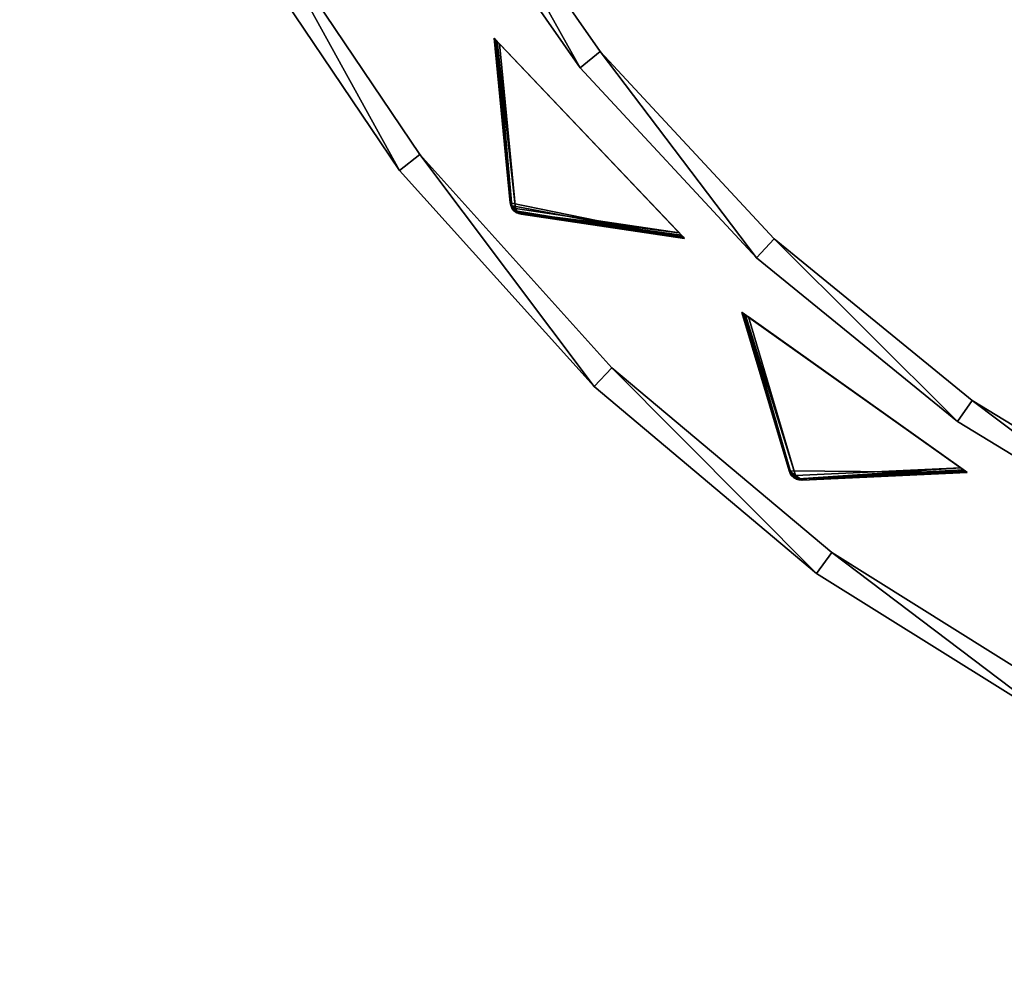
# Model space of a CAD drawing. Extents: x 0 to 314, y 0 to 144.
# Tile 1 of 256: x 0 to 77, y 0 to 74. Entities that reach past the tile are written whole.
import ezdxf

# ---------------------------------------------------------------- set-up
doc = ezdxf.new("R2010")
doc.units = 0
doc.header["$LTSCALE"] = 25.4
doc.layers.get('0').update_dxf_attribs({"color": 13, "linetype": 'CONTINUOUS'})

# ---------------------------------------------------------------- blocks, each defined once
blk = doc.blocks.new('CRISTAL-7632-7633_1_STL')
at = {"color": 8}
mesh = blk.add_polyface(dxfattribs=at)
corners = [(4.372, 373.492, 130), (3.59, 370.859, 130), (3.145, 373.209, 130), (3.742, 371.185, 130), (4.022, 371.411, 130), (4.372, 371.492, 130), (55.352, 373.492, 130), (55.352, 371.492, 130), (313.332, 373.492, 130), (262.352, 371.492, 130), (262.352, 373.492, 130), (313.332, 371.492, 130), (314.559, 373.209, 130), (313.682, 371.411, 130), (313.962, 371.185, 130), (314.114, 370.859, 130), (2.166, 372.416, 130), (1.656, 370.015, 130), (1.634, 371.275, 130), (8.636, 348.515, 130), (3.596, 370.499, 130), (10.491, 349.264, 130), (18.542, 328.197, 130), (20.274, 329.196, 130), (31.179, 309.454, 130), (32.755, 310.685, 130), (46.302, 292.653, 130), (47.692, 294.092, 130), (63.617, 278.121, 130), (64.793, 279.739, 130), (82.786, 266.141, 130), (83.725, 267.906, 130), (103.436, 256.945, 130), (104.12, 258.824, 130), (125.165, 250.713, 130), (125.581, 252.669, 130), (147.55, 247.567, 130), (147.689, 249.562, 130), (170.155, 247.567, 130), (170.015, 249.562, 130), (192.124, 252.669, 130), (192.539, 250.713, 130), (213.584, 258.824, 130), (214.268, 256.945, 130), (233.979, 267.906, 130), (234.918, 266.141, 130), (252.911, 279.739, 130), (254.087, 278.121, 130), (270.012, 294.092, 130), (271.402, 292.653, 130), (284.949, 310.685, 130), (286.525, 309.454, 130), (297.43, 329.196, 130), (299.163, 328.197, 130), (307.214, 349.264, 130), (309.068, 348.515, 130), (314.108, 370.499, 130), (316.049, 370.015, 130), (315.538, 372.416, 130), (316.07, 371.275, 130)]
mesh.append_faces([[corners[k] for k in face] for face in [(5, 6, 7), (8, 9, 10), (16, 17, 18), (57, 58, 59)]], dxfattribs={"vtx0": -1, "color": 8})
mesh.append_faces([[corners[k] for k in face] for face in [(0, 1, 2), (1, 0, 3), (3, 0, 4), (4, 0, 5), (9, 8, 11), (11, 12, 13), (13, 12, 14), (14, 12, 15), (17, 16, 19), (20, 2, 1), (19, 21, 22), (22, 23, 24), (24, 25, 26), (26, 27, 28), (28, 29, 30), (30, 31, 32), (32, 33, 34), (34, 35, 36), (36, 37, 38), (38, 40, 41), (41, 42, 43), (43, 44, 45), (45, 46, 47), (47, 48, 49), (49, 50, 51), (51, 52, 53), (53, 54, 55), (55, 56, 57)]], dxfattribs={"vtx0": -1, "vtx1": -1, "color": 8})
mesh.append_faces([[corners[k] for k in face] for face in [(19, 16, 20), (57, 15, 12)]], dxfattribs={"vtx0": -1, "vtx1": -1, "vtx2": -1, "color": 8})
mesh.append_faces([[corners[k] for k in face] for face in [(5, 0, 6), (11, 8, 12), (20, 16, 2), (19, 20, 21), (22, 21, 23), (24, 23, 25), (26, 25, 27), (28, 27, 29), (30, 29, 31), (32, 31, 33), (34, 33, 35), (36, 35, 37), (38, 37, 39), (38, 39, 40), (41, 40, 42), (43, 42, 44), (45, 44, 46), (47, 46, 48), (49, 48, 50), (51, 50, 52), (53, 52, 54), (55, 54, 56), (57, 56, 15), (57, 12, 58)]], dxfattribs={"vtx0": -1, "vtx2": -1, "color": 8})
mesh = blk.add_polyface(dxfattribs=at)
corners = [(1.656, 370.015, 150), (2.166, 372.416, 150), (1.634, 371.275, 150), (8.636, 348.515, 150), (3.596, 370.499, 150), (3.145, 373.209, 150), (3.59, 370.859, 150), (10.491, 349.264, 150), (18.542, 328.197, 150), (20.274, 329.196, 150), (31.179, 309.454, 150), (32.755, 310.685, 150), (46.302, 292.653, 150), (47.692, 294.092, 150), (63.617, 278.121, 150), (64.793, 279.739, 150), (82.786, 266.141, 150), (83.725, 267.906, 150), (103.436, 256.945, 150), (104.12, 258.824, 150), (125.165, 250.713, 150), (125.581, 252.669, 150), (147.55, 247.567, 150), (147.689, 249.562, 150), (170.155, 247.567, 150), (170.015, 249.562, 150), (192.124, 252.669, 150), (192.539, 250.713, 150), (213.584, 258.824, 150), (214.268, 256.945, 150), (233.979, 267.906, 150), (234.918, 266.141, 150), (252.911, 279.739, 150), (254.087, 278.121, 150), (270.012, 294.092, 150), (271.402, 292.653, 150), (284.949, 310.685, 150), (286.525, 309.454, 150), (297.43, 329.196, 150), (299.163, 328.197, 150), (307.214, 349.264, 150), (309.068, 348.515, 150), (314.108, 370.499, 150), (316.049, 370.015, 150), (314.114, 370.859, 150), (314.559, 373.209, 150), (315.538, 372.416, 150), (316.07, 371.275, 150), (313.332, 371.492, 150), (262.352, 373.492, 150), (262.352, 371.492, 150), (313.332, 373.492, 150), (313.682, 371.411, 150), (313.962, 371.185, 150), (4.372, 373.492, 150), (3.742, 371.185, 150), (4.022, 371.411, 150), (4.372, 371.492, 150), (55.352, 371.492, 150), (55.352, 373.492, 150)]
mesh.append_faces([[corners[k] for k in face] for face in [(0, 1, 2), (46, 43, 47), (48, 49, 50), (54, 58, 59)]], dxfattribs={"vtx0": -1, "color": 8})
mesh.append_faces([[corners[k] for k in face] for face in [(1, 4, 5), (4, 3, 7), (7, 8, 9), (9, 10, 11), (11, 12, 13), (13, 14, 15), (15, 16, 17), (17, 18, 19), (19, 20, 21), (21, 22, 23), (23, 24, 25), (25, 24, 26), (26, 27, 28), (28, 29, 30), (30, 31, 32), (32, 33, 34), (34, 35, 36), (36, 37, 38), (38, 39, 40), (40, 41, 42), (42, 43, 44), (45, 43, 46), (49, 48, 51), (51, 52, 45)]], dxfattribs={"vtx0": -1, "vtx1": -1, "color": 8})
mesh.append_faces([[corners[k] for k in face] for face in [(1, 3, 4), (44, 43, 45)]], dxfattribs={"vtx0": -1, "vtx1": -1, "vtx2": -1, "color": 8})
mesh.append_faces([[corners[k] for k in face] for face in [(1, 0, 3), (5, 4, 6), (7, 3, 8), (9, 8, 10), (11, 10, 12), (13, 12, 14), (15, 14, 16), (17, 16, 18), (19, 18, 20), (21, 20, 22), (23, 22, 24), (26, 24, 27), (28, 27, 29), (30, 29, 31), (32, 31, 33), (34, 33, 35), (36, 35, 37), (38, 37, 39), (40, 39, 41), (42, 41, 43), (51, 48, 52), (45, 52, 53), (45, 53, 44), (6, 54, 5), (54, 6, 55), (54, 55, 56), (54, 56, 57), (54, 57, 58)]], dxfattribs={"vtx0": -1, "vtx2": -1, "color": 8})
mesh = blk.add_polyface(dxfattribs=at)
corners = [(19.838, 371.492, 143), (24.513, 351.921, 143), (17.908, 370.969, 143), (26.353, 352.706, 143), (33.678, 333.965, 143), (35.392, 334.995, 143), (45.229, 317.442, 143), (46.785, 318.698, 143), (58.945, 302.667, 143), (60.313, 304.126, 143), (74.566, 289.922, 143), (75.72, 291.555, 143), (91.793, 279.45, 143), (92.711, 281.227, 143), (110.298, 271.451, 143), (110.963, 273.337, 143), (129.728, 266.076, 143), (130.127, 268.036, 143), (149.714, 263.428, 143), (149.839, 265.424, 143), (169.874, 263.559, 143), (169.723, 265.553, 143), (189.399, 268.419, 143), (189.823, 266.464, 143), (208.493, 273.967, 143), (209.183, 272.09, 143), (226.642, 282.092, 143), (227.583, 280.328, 143), (243.498, 292.64, 143), (244.673, 291.022, 143), (258.741, 305.408, 143), (260.128, 303.967, 143), (272.08, 320.154, 143), (273.652, 318.918, 143), (283.261, 336.597, 143), (284.988, 335.589, 143), (292.07, 354.423, 143), (293.92, 353.663, 143), (298.341, 373.292, 143), (300.278, 372.794, 143)]
mesh.append_faces([[corners[k] for k in face] for face in [(0, 1, 2), (37, 38, 39)]], dxfattribs={"vtx0": -1, "color": 8})
mesh.append_faces([[corners[k] for k in face] for face in [(1, 3, 4), (4, 5, 6), (6, 7, 8), (8, 9, 10), (10, 11, 12), (12, 13, 14), (14, 15, 16), (16, 17, 18), (18, 19, 20), (20, 22, 23), (23, 24, 25), (25, 26, 27), (27, 28, 29), (29, 30, 31), (31, 32, 33), (33, 34, 35), (35, 36, 37)]], dxfattribs={"vtx0": -1, "vtx1": -1, "color": 8})
mesh.append_faces([[corners[k] for k in face] for face in [(1, 0, 3), (4, 3, 5), (6, 5, 7), (8, 7, 9), (10, 9, 11), (12, 11, 13), (14, 13, 15), (16, 15, 17), (18, 17, 19), (20, 19, 21), (20, 21, 22), (23, 22, 24), (25, 24, 26), (27, 26, 28), (29, 28, 30), (31, 30, 32), (33, 32, 34), (35, 34, 36), (37, 36, 38)]], dxfattribs={"vtx0": -1, "vtx2": -1, "color": 8})
mesh = blk.add_polyface(dxfattribs=at)
corners = [(24.513, 351.921, 150), (19.838, 371.492, 150), (17.908, 370.969, 150), (26.353, 352.706, 150), (33.678, 333.965, 150), (35.392, 334.995, 150), (45.229, 317.442, 150), (46.785, 318.698, 150), (58.945, 302.667, 150), (60.313, 304.126, 150), (74.566, 289.922, 150), (75.72, 291.555, 150), (91.793, 279.45, 150), (92.711, 281.227, 150), (110.298, 271.451, 150), (110.963, 273.337, 150), (129.728, 266.076, 150), (130.127, 268.036, 150), (149.714, 263.428, 150), (149.839, 265.424, 150), (169.874, 263.559, 150), (169.723, 265.553, 150), (189.399, 268.419, 150), (189.823, 266.464, 150), (208.493, 273.967, 150), (209.183, 272.09, 150), (226.642, 282.092, 150), (227.583, 280.328, 150), (243.498, 292.64, 150), (244.673, 291.022, 150), (258.741, 305.408, 150), (260.128, 303.967, 150), (272.08, 320.154, 150), (273.652, 318.918, 150), (283.261, 336.597, 150), (284.988, 335.589, 150), (292.07, 354.423, 150), (293.92, 353.663, 150), (298.341, 373.292, 150), (300.278, 372.794, 150)]
mesh.append_faces([[corners[k] for k in face] for face in [(0, 1, 2), (38, 37, 39)]], dxfattribs={"vtx0": -1, "color": 8})
mesh.append_faces([[corners[k] for k in face] for face in [(1, 0, 3), (3, 4, 5), (5, 6, 7), (7, 8, 9), (9, 10, 11), (11, 12, 13), (13, 14, 15), (15, 16, 17), (17, 18, 19), (19, 20, 21), (21, 20, 22), (22, 23, 24), (24, 25, 26), (26, 27, 28), (28, 29, 30), (30, 31, 32), (32, 33, 34), (34, 35, 36), (36, 37, 38)]], dxfattribs={"vtx0": -1, "vtx1": -1, "color": 8})
mesh.append_faces([[corners[k] for k in face] for face in [(3, 0, 4), (5, 4, 6), (7, 6, 8), (9, 8, 10), (11, 10, 12), (13, 12, 14), (15, 14, 16), (17, 16, 18), (19, 18, 20), (22, 20, 23), (24, 23, 25), (26, 25, 27), (28, 27, 29), (30, 29, 31), (32, 31, 33), (34, 33, 35), (36, 35, 37)]], dxfattribs={"vtx0": -1, "vtx2": -1, "color": 8})
mesh = blk.add_polyface(dxfattribs=at)
corners = [(35.392, 334.995, 143), (46.785, 318.698, 150), (46.785, 318.698, 143), (35.392, 334.995, 150)]
mesh.append_faces([[corners[k] for k in face] for face in [(0, 1, 2), (1, 0, 3)]], dxfattribs={"vtx0": -1, "color": 8})
mesh = blk.add_polyface(dxfattribs=at)
corners = [(33.678, 333.965, 150), (45.229, 317.442, 143), (45.229, 317.442, 150), (33.678, 333.965, 143)]
mesh.append_faces([[corners[k] for k in face] for face in [(0, 1, 2), (1, 0, 3)]], dxfattribs={"vtx0": -1, "color": 8})
mesh = blk.add_polyface(dxfattribs=at)
corners = [(20.274, 329.196, 130), (32.755, 310.685, 150), (32.755, 310.685, 130), (20.274, 329.196, 150)]
mesh.append_faces([[corners[k] for k in face] for face in [(0, 1, 2), (1, 0, 3)]], dxfattribs={"vtx0": -1, "color": 8})
mesh = blk.add_polyface(dxfattribs=at)
corners = [(18.542, 328.197, 150), (31.179, 309.454, 130), (31.179, 309.454, 150), (18.542, 328.197, 130)]
mesh.append_faces([[corners[k] for k in face] for face in [(0, 1, 2), (1, 0, 3)]], dxfattribs={"vtx0": -1, "color": 8})
at = {"color": 254}
mesh = blk.add_polyface(dxfattribs=at)
corners = [(39.779, 306.934, 139.866), (53.351, 304.162, 150), (38.526, 319.733, 150), (39.825, 306.718, 139.717), (40.05, 306.341, 139.594), (40.219, 306.199, 139.625), (40.415, 306.098, 139.717), (40.629, 306.042, 139.866)]
mesh.append_faces([[corners[k] for k in face] for face in [(0, 1, 2), (1, 6, 7)]], dxfattribs={"vtx0": -1, "color": 254})
mesh.append_faces([[corners[k] for k in face] for face in [(1, 0, 3), (1, 3, 4), (1, 4, 5), (1, 5, 6)]], dxfattribs={"vtx0": -1, "vtx2": -1, "color": 254})
mesh = blk.add_polyface(dxfattribs=at)
corners = [(38.526, 319.733, 150), (39.779, 306.934, 10.75), (39.779, 306.934, 139.866), (38.526, 319.733, 0.616)]
mesh.append_faces([[corners[k] for k in face] for face in [(0, 1, 2), (1, 0, 3)]], dxfattribs={"vtx0": -1, "color": 254})
mesh = blk.add_polyface(dxfattribs=at)
corners = [(53.323, 304.192, 0.357), (53.351, 304.162, 150), (53.351, 304.162, 0.616), (38.526, 319.733, 150), (53.239, 304.279, 0.162), (53.105, 304.42, 0.041), (52.927, 304.608, 0), (38.95, 319.287, 0), (38.772, 319.474, 0.041), (38.637, 319.616, 0.162), (38.554, 319.703, 0.357), (38.526, 319.733, 0.616)]
mesh.append_faces([[corners[k] for k in face] for face in [(0, 1, 2), (3, 10, 11)]], dxfattribs={"vtx0": -1, "color": 254})
mesh.append_faces([[corners[k] for k in face] for face in [(1, 0, 3)]], dxfattribs={"vtx0": -1, "vtx1": -1, "color": 254})
mesh.append_faces([[corners[k] for k in face] for face in [(3, 0, 4), (3, 4, 5), (3, 5, 6), (3, 6, 7), (3, 7, 8), (3, 8, 9), (3, 9, 10)]], dxfattribs={"vtx0": -1, "vtx2": -1, "color": 254})
mesh = blk.add_polyface(dxfattribs=at)
corners = [(38.526, 319.733, 0.616), (39.904, 306.676, 10.41), (39.779, 306.934, 10.75)]
mesh.append_faces([[corners[k] for k in face] for face in [(0, 1, 2)]], dxfattribs={"color": 254})
mesh = blk.add_polyface(dxfattribs=at)
corners = [(38.526, 319.733, 0.616), (38.554, 319.703, 0.357), (39.904, 306.676, 10.41)]
mesh.append_faces([[corners[k] for k in face] for face in [(0, 1, 2)]], dxfattribs={"color": 254})
mesh = blk.add_polyface(dxfattribs=at)
corners = [(38.554, 319.703, 0.357), (38.637, 319.616, 0.162), (39.904, 306.676, 10.41)]
mesh.append_faces([[corners[k] for k in face] for face in [(0, 1, 2)]], dxfattribs={"color": 254})
mesh = blk.add_polyface(dxfattribs=at)
corners = [(38.637, 319.616, 0.162), (38.772, 319.474, 0.041), (39.904, 306.676, 10.41)]
mesh.append_faces([[corners[k] for k in face] for face in [(0, 1, 2)]], dxfattribs={"color": 254})
mesh = blk.add_polyface(dxfattribs=at)
corners = [(38.772, 319.474, 0.041), (38.95, 319.287, 0), (40.204, 306.488, 10.134)]
mesh.append_faces([[corners[k] for k in face] for face in [(0, 1, 2)]], dxfattribs={"color": 254})
mesh = blk.add_polyface(dxfattribs=at)
corners = [(38.772, 319.474, 0.041), (40.204, 306.488, 10.134), (39.904, 306.676, 10.41)]
mesh.append_faces([[corners[k] for k in face] for face in [(0, 1, 2)]], dxfattribs={"color": 254})
mesh = blk.add_polyface(dxfattribs=at)
corners = [(52.927, 304.608, 0), (40.204, 306.488, 10.134), (38.95, 319.287, 0)]
mesh.append_faces([[corners[k] for k in face] for face in [(0, 1, 2)]], dxfattribs={"color": 254})
at = {"color": 8}
mesh = blk.add_polyface(dxfattribs=at)
corners = [(46.785, 318.698, 143), (60.313, 304.126, 150), (60.313, 304.126, 143), (46.785, 318.698, 150)]
mesh.append_faces([[corners[k] for k in face] for face in [(0, 1, 2), (1, 0, 3)]], dxfattribs={"vtx0": -1, "color": 8})
mesh = blk.add_polyface(dxfattribs=at)
corners = [(45.229, 317.442, 150), (58.945, 302.667, 143), (58.945, 302.667, 150), (45.229, 317.442, 143)]
mesh.append_faces([[corners[k] for k in face] for face in [(0, 1, 2), (1, 0, 3)]], dxfattribs={"vtx0": -1, "color": 8})
mesh = blk.add_polyface(dxfattribs=at)
corners = [(32.755, 310.685, 130), (47.692, 294.092, 150), (47.692, 294.092, 130), (32.755, 310.685, 150)]
mesh.append_faces([[corners[k] for k in face] for face in [(0, 1, 2), (1, 0, 3)]], dxfattribs={"vtx0": -1, "color": 8})
mesh = blk.add_polyface(dxfattribs=at)
corners = [(31.179, 309.454, 150), (46.302, 292.653, 130), (46.302, 292.653, 150), (31.179, 309.454, 130)]
mesh.append_faces([[corners[k] for k in face] for face in [(0, 1, 2), (1, 0, 3)]], dxfattribs={"vtx0": -1, "color": 8})
at = {"color": 254}
mesh = blk.add_polyface(dxfattribs=at)
corners = [(39.779, 306.934, 10.75), (39.954, 306.514, 10.507), (39.881, 306.583, 10.75)]
mesh.append_faces([[corners[k] for k in face] for face in [(0, 1, 2)]], dxfattribs={"color": 254})
mesh = blk.add_polyface(dxfattribs=at)
corners = [(39.779, 306.934, 10.75), (39.904, 306.676, 10.41), (39.954, 306.514, 10.507)]
mesh.append_faces([[corners[k] for k in face] for face in [(0, 1, 2)]], dxfattribs={"color": 254})
mesh = blk.add_polyface(dxfattribs=at)
corners = [(39.779, 306.934, 10.75), (39.825, 306.718, 139.717), (39.779, 306.934, 139.866)]
mesh.append_faces([[corners[k] for k in face] for face in [(0, 1, 2)]], dxfattribs={"color": 254})
mesh = blk.add_polyface(dxfattribs=at)
corners = [(39.779, 306.934, 10.75), (39.881, 306.583, 10.75), (39.825, 306.718, 139.717)]
mesh.append_faces([[corners[k] for k in face] for face in [(0, 1, 2)]], dxfattribs={"color": 254})
mesh = blk.add_polyface(dxfattribs=at)
corners = [(39.825, 306.718, 139.717), (39.881, 306.583, 10.75), (39.917, 306.517, 139.625)]
mesh.append_faces([[corners[k] for k in face] for face in [(0, 1, 2)]], dxfattribs={"color": 254})
mesh = blk.add_polyface(dxfattribs=at)
corners = [(39.881, 306.583, 10.75), (39.954, 306.514, 10.507), (39.917, 306.517, 10.75)]
mesh.append_faces([[corners[k] for k in face] for face in [(0, 1, 2)]], dxfattribs={"color": 254})
mesh = blk.add_polyface(dxfattribs=at)
corners = [(39.881, 306.583, 10.75), (39.917, 306.517, 10.75), (39.917, 306.517, 139.625)]
mesh.append_faces([[corners[k] for k in face] for face in [(0, 1, 2)]], dxfattribs={"color": 254})
mesh = blk.add_polyface(dxfattribs=at)
corners = [(39.904, 306.676, 10.41), (40.204, 306.488, 10.134), (39.954, 306.514, 10.507)]
mesh.append_faces([[corners[k] for k in face] for face in [(0, 1, 2)]], dxfattribs={"color": 254})
mesh = blk.add_polyface(dxfattribs=at)
corners = [(39.917, 306.517, 10.75), (39.954, 306.514, 10.507), (40.219, 306.199, 10.75)]
mesh.append_faces([[corners[k] for k in face] for face in [(0, 1, 2)]], dxfattribs={"color": 254})
mesh = blk.add_polyface(dxfattribs=at)
corners = [(39.917, 306.517, 10.75), (40.05, 306.341, 139.594), (39.917, 306.517, 139.625)]
mesh.append_faces([[corners[k] for k in face] for face in [(0, 1, 2)]], dxfattribs={"color": 254})
mesh = blk.add_polyface(dxfattribs=at)
corners = [(40.219, 306.199, 139.625), (40.05, 306.341, 139.594), (39.917, 306.517, 10.75)]
mesh.append_faces([[corners[k] for k in face] for face in [(0, 1, 2)]], dxfattribs={"color": 254})
mesh = blk.add_polyface(dxfattribs=at)
corners = [(39.917, 306.517, 10.75), (40.219, 306.199, 10.75), (40.219, 306.199, 139.625)]
mesh.append_faces([[corners[k] for k in face] for face in [(0, 1, 2)]], dxfattribs={"color": 254})
mesh = blk.add_polyface(dxfattribs=at)
corners = [(39.954, 306.514, 10.507), (40.066, 306.357, 10.541), (40.219, 306.199, 10.75)]
mesh.append_faces([[corners[k] for k in face] for face in [(0, 1, 2)]], dxfattribs={"color": 254})
mesh = blk.add_polyface(dxfattribs=at)
corners = [(39.954, 306.514, 10.507), (40.204, 306.488, 10.134), (40.066, 306.357, 10.541)]
mesh.append_faces([[corners[k] for k in face] for face in [(0, 1, 2)]], dxfattribs={"color": 254})
mesh = blk.add_polyface(dxfattribs=at)
corners = [(40.066, 306.357, 10.541), (40.204, 306.488, 10.134), (40.218, 306.237, 10.507)]
mesh.append_faces([[corners[k] for k in face] for face in [(0, 1, 2)]], dxfattribs={"color": 254})
mesh = blk.add_polyface(dxfattribs=at)
corners = [(40.219, 306.199, 10.75), (40.066, 306.357, 10.541), (40.218, 306.237, 10.507)]
mesh.append_faces([[corners[k] for k in face] for face in [(0, 1, 2)]], dxfattribs={"color": 254})
mesh = blk.add_polyface(dxfattribs=at)
corners = [(40.378, 306.178, 10.41), (40.204, 306.488, 10.134), (52.927, 304.608, 0)]
mesh.append_faces([[corners[k] for k in face] for face in [(0, 1, 2)]], dxfattribs={"color": 254})
mesh = blk.add_polyface(dxfattribs=at)
corners = [(40.218, 306.237, 10.507), (40.204, 306.488, 10.134), (40.378, 306.178, 10.41)]
mesh.append_faces([[corners[k] for k in face] for face in [(0, 1, 2)]], dxfattribs={"color": 254})
mesh = blk.add_polyface(dxfattribs=at)
corners = [(40.219, 306.199, 10.75), (40.218, 306.237, 10.507), (40.283, 306.16, 10.75)]
mesh.append_faces([[corners[k] for k in face] for face in [(0, 1, 2)]], dxfattribs={"color": 254})
mesh = blk.add_polyface(dxfattribs=at)
corners = [(40.283, 306.16, 10.75), (40.218, 306.237, 10.507), (40.378, 306.178, 10.41)]
mesh.append_faces([[corners[k] for k in face] for face in [(0, 1, 2)]], dxfattribs={"color": 254})
mesh = blk.add_polyface(dxfattribs=at)
corners = [(40.415, 306.098, 139.717), (40.219, 306.199, 139.625), (40.219, 306.199, 10.75)]
mesh.append_faces([[corners[k] for k in face] for face in [(0, 1, 2)]], dxfattribs={"color": 254})
mesh = blk.add_polyface(dxfattribs=at)
corners = [(40.629, 306.042, 139.866), (40.415, 306.098, 139.717), (40.219, 306.199, 10.75)]
mesh.append_faces([[corners[k] for k in face] for face in [(0, 1, 2)]], dxfattribs={"color": 254})
mesh = blk.add_polyface(dxfattribs=at)
corners = [(40.629, 306.042, 139.866), (40.219, 306.199, 10.75), (40.283, 306.16, 10.75)]
mesh.append_faces([[corners[k] for k in face] for face in [(0, 1, 2)]], dxfattribs={"color": 254})
mesh = blk.add_polyface(dxfattribs=at)
corners = [(40.283, 306.16, 10.75), (40.378, 306.178, 10.41), (40.629, 306.042, 10.75)]
mesh.append_faces([[corners[k] for k in face] for face in [(0, 1, 2)]], dxfattribs={"color": 254})
mesh = blk.add_polyface(dxfattribs=at)
corners = [(40.629, 306.042, 139.866), (40.283, 306.16, 10.75), (40.629, 306.042, 10.75)]
mesh.append_faces([[corners[k] for k in face] for face in [(0, 1, 2)]], dxfattribs={"color": 254})
mesh = blk.add_polyface(dxfattribs=at)
corners = [(40.629, 306.042, 10.75), (40.378, 306.178, 10.41), (53.323, 304.192, 0.357)]
mesh.append_faces([[corners[k] for k in face] for face in [(0, 1, 2)]], dxfattribs={"color": 254})
mesh = blk.add_polyface(dxfattribs=at)
corners = [(40.378, 306.178, 10.41), (53.239, 304.279, 0.162), (53.323, 304.192, 0.357)]
mesh.append_faces([[corners[k] for k in face] for face in [(0, 1, 2)]], dxfattribs={"color": 254})
mesh = blk.add_polyface(dxfattribs=at)
corners = [(40.378, 306.178, 10.41), (52.927, 304.608, 0), (53.105, 304.42, 0.041)]
mesh.append_faces([[corners[k] for k in face] for face in [(0, 1, 2)]], dxfattribs={"color": 254})
mesh = blk.add_polyface(dxfattribs=at)
corners = [(40.378, 306.178, 10.41), (53.105, 304.42, 0.041), (53.239, 304.279, 0.162)]
mesh.append_faces([[corners[k] for k in face] for face in [(0, 1, 2)]], dxfattribs={"color": 254})
mesh = blk.add_polyface(dxfattribs=at)
corners = [(53.351, 304.162, 150), (40.629, 306.042, 10.75), (53.351, 304.162, 0.616), (40.629, 306.042, 139.866)]
mesh.append_faces([[corners[k] for k in face] for face in [(0, 1, 2), (1, 0, 3)]], dxfattribs={"vtx0": -1, "color": 254})
mesh = blk.add_polyface(dxfattribs=at)
corners = [(40.629, 306.042, 10.75), (53.323, 304.192, 0.357), (53.351, 304.162, 0.616)]
mesh.append_faces([[corners[k] for k in face] for face in [(0, 1, 2)]], dxfattribs={"color": 254})
at = {"color": 8}
mesh = blk.add_polyface(dxfattribs=at)
corners = [(60.313, 304.126, 150), (75.72, 291.555, 143), (60.313, 304.126, 143), (75.72, 291.555, 150)]
mesh.append_faces([[corners[k] for k in face] for face in [(0, 1, 2), (1, 0, 3)]], dxfattribs={"vtx0": -1, "color": 8})
mesh = blk.add_polyface(dxfattribs=at)
corners = [(74.566, 289.922, 150), (58.945, 302.667, 143), (74.566, 289.922, 143), (58.945, 302.667, 150)]
mesh.append_faces([[corners[k] for k in face] for face in [(0, 1, 2), (1, 0, 3)]], dxfattribs={"vtx0": -1, "color": 8})
at = {"color": 254}
mesh = blk.add_polyface(dxfattribs=at)
corners = [(62.047, 285.455, 139.625), (61.561, 285.889, 139.717), (61.854, 285.562, 139.594), (62.259, 285.393, 139.717), (62.479, 285.378, 139.866), (61.475, 286.092, 139.866), (75.326, 285.961, 150), (57.802, 298.417, 150)]
mesh.append_faces([[corners[k] for k in face] for face in [(0, 1, 2), (5, 6, 7)]], dxfattribs={"vtx0": -1, "color": 254})
mesh.append_faces([[corners[k] for k in face] for face in [(1, 4, 5)]], dxfattribs={"vtx0": -1, "vtx1": -1, "color": 254})
mesh.append_faces([[corners[k] for k in face] for face in [(1, 0, 3), (1, 3, 4), (5, 4, 6)]], dxfattribs={"vtx0": -1, "vtx2": -1, "color": 254})
mesh = blk.add_polyface(dxfattribs=at)
corners = [(57.802, 298.417, 150), (61.475, 286.092, 10.75), (61.475, 286.092, 139.866), (57.802, 298.417, 0.616)]
mesh.append_faces([[corners[k] for k in face] for face in [(0, 1, 2), (1, 0, 3)]], dxfattribs={"vtx0": -1, "color": 254})
mesh = blk.add_polyface(dxfattribs=at)
corners = [(58.304, 298.06, 0), (75.035, 286.167, 0.041), (74.824, 286.317, 0), (58.093, 298.21, 0.041), (57.934, 298.323, 0.162), (75.194, 286.055, 0.162), (57.835, 298.393, 0.357), (75.293, 285.985, 0.357), (57.802, 298.417, 0.616), (75.326, 285.961, 0.616), (57.802, 298.417, 150), (75.326, 285.961, 150)]
mesh.append_faces([[corners[k] for k in face] for face in [(0, 1, 2), (9, 10, 11)]], dxfattribs={"vtx0": -1, "color": 254})
mesh.append_faces([[corners[k] for k in face] for face in [(1, 4, 5), (5, 6, 7), (7, 8, 9)]], dxfattribs={"vtx0": -1, "vtx1": -1, "color": 254})
mesh.append_faces([[corners[k] for k in face] for face in [(1, 0, 3), (1, 3, 4), (5, 4, 6), (7, 6, 8), (9, 8, 10)]], dxfattribs={"vtx0": -1, "vtx2": -1, "color": 254})
mesh = blk.add_polyface(dxfattribs=at)
corners = [(57.802, 298.417, 0.616), (61.646, 285.863, 10.41), (61.475, 286.092, 10.75)]
mesh.append_faces([[corners[k] for k in face] for face in [(0, 1, 2)]], dxfattribs={"color": 254})
mesh = blk.add_polyface(dxfattribs=at)
corners = [(57.802, 298.417, 0.616), (57.835, 298.393, 0.357), (61.646, 285.863, 10.41)]
mesh.append_faces([[corners[k] for k in face] for face in [(0, 1, 2)]], dxfattribs={"color": 254})
mesh = blk.add_polyface(dxfattribs=at)
corners = [(57.835, 298.393, 0.357), (57.934, 298.323, 0.162), (61.646, 285.863, 10.41)]
mesh.append_faces([[corners[k] for k in face] for face in [(0, 1, 2)]], dxfattribs={"color": 254})
mesh = blk.add_polyface(dxfattribs=at)
corners = [(57.934, 298.323, 0.162), (58.093, 298.21, 0.041), (61.646, 285.863, 10.41)]
mesh.append_faces([[corners[k] for k in face] for face in [(0, 1, 2)]], dxfattribs={"color": 254})
mesh = blk.add_polyface(dxfattribs=at)
corners = [(61.977, 285.735, 10.134), (58.093, 298.21, 0.041), (58.304, 298.06, 0)]
mesh.append_faces([[corners[k] for k in face] for face in [(0, 1, 2)]], dxfattribs={"color": 254})
mesh = blk.add_polyface(dxfattribs=at)
corners = [(58.093, 298.21, 0.041), (61.977, 285.735, 10.134), (61.646, 285.863, 10.41)]
mesh.append_faces([[corners[k] for k in face] for face in [(0, 1, 2)]], dxfattribs={"color": 254})
mesh = blk.add_polyface(dxfattribs=at)
corners = [(61.977, 285.735, 10.134), (58.304, 298.06, 0), (74.824, 286.317, 0)]
mesh.append_faces([[corners[k] for k in face] for face in [(0, 1, 2)]], dxfattribs={"color": 254})
at = {"color": 8}
mesh = blk.add_polyface(dxfattribs=at)
corners = [(47.692, 294.092, 150), (64.793, 279.739, 130), (47.692, 294.092, 130), (64.793, 279.739, 150)]
mesh.append_faces([[corners[k] for k in face] for face in [(0, 1, 2), (1, 0, 3)]], dxfattribs={"vtx0": -1, "color": 8})
mesh = blk.add_polyface(dxfattribs=at)
corners = [(63.617, 278.121, 150), (46.302, 292.653, 130), (63.617, 278.121, 130), (46.302, 292.653, 150)]
mesh.append_faces([[corners[k] for k in face] for face in [(0, 1, 2), (1, 0, 3)]], dxfattribs={"vtx0": -1, "color": 8})
mesh = blk.add_polyface(dxfattribs=at)
corners = [(75.72, 291.555, 150), (92.711, 281.227, 143), (75.72, 291.555, 143), (92.711, 281.227, 150)]
mesh.append_faces([[corners[k] for k in face] for face in [(0, 1, 2), (1, 0, 3)]], dxfattribs={"vtx0": -1, "color": 8})
mesh = blk.add_polyface(dxfattribs=at)
corners = [(91.793, 279.45, 150), (74.566, 289.922, 143), (91.793, 279.45, 143), (74.566, 289.922, 150)]
mesh.append_faces([[corners[k] for k in face] for face in [(0, 1, 2), (1, 0, 3)]], dxfattribs={"vtx0": -1, "color": 8})
at = {"color": 254}
mesh = blk.add_polyface(dxfattribs=at)
corners = [(61.475, 286.092, 10.75), (61.727, 285.713, 10.507), (61.642, 285.767, 10.75)]
mesh.append_faces([[corners[k] for k in face] for face in [(0, 1, 2)]], dxfattribs={"color": 254})
mesh = blk.add_polyface(dxfattribs=at)
corners = [(61.475, 286.092, 10.75), (61.646, 285.863, 10.41), (61.727, 285.713, 10.507)]
mesh.append_faces([[corners[k] for k in face] for face in [(0, 1, 2)]], dxfattribs={"color": 254})
mesh = blk.add_polyface(dxfattribs=at)
corners = [(61.475, 286.092, 10.75), (61.561, 285.889, 139.717), (61.475, 286.092, 139.866)]
mesh.append_faces([[corners[k] for k in face] for face in [(0, 1, 2)]], dxfattribs={"color": 254})
mesh = blk.add_polyface(dxfattribs=at)
corners = [(61.475, 286.092, 10.75), (61.642, 285.767, 10.75), (61.561, 285.889, 139.717)]
mesh.append_faces([[corners[k] for k in face] for face in [(0, 1, 2)]], dxfattribs={"color": 254})
mesh = blk.add_polyface(dxfattribs=at)
corners = [(61.561, 285.889, 139.717), (61.642, 285.767, 10.75), (61.69, 285.709, 139.625)]
mesh.append_faces([[corners[k] for k in face] for face in [(0, 1, 2)]], dxfattribs={"color": 254})
mesh = blk.add_polyface(dxfattribs=at)
corners = [(61.642, 285.767, 10.75), (61.727, 285.713, 10.507), (61.69, 285.709, 10.75)]
mesh.append_faces([[corners[k] for k in face] for face in [(0, 1, 2)]], dxfattribs={"color": 254})
mesh = blk.add_polyface(dxfattribs=at)
corners = [(61.642, 285.767, 10.75), (61.69, 285.709, 10.75), (61.69, 285.709, 139.625)]
mesh.append_faces([[corners[k] for k in face] for face in [(0, 1, 2)]], dxfattribs={"color": 254})
mesh = blk.add_polyface(dxfattribs=at)
corners = [(61.727, 285.713, 10.507), (61.646, 285.863, 10.41), (61.977, 285.735, 10.134)]
mesh.append_faces([[corners[k] for k in face] for face in [(0, 1, 2)]], dxfattribs={"color": 254})
mesh = blk.add_polyface(dxfattribs=at)
corners = [(61.69, 285.709, 10.75), (61.727, 285.713, 10.507), (62.047, 285.455, 10.75)]
mesh.append_faces([[corners[k] for k in face] for face in [(0, 1, 2)]], dxfattribs={"color": 254})
mesh = blk.add_polyface(dxfattribs=at)
corners = [(61.69, 285.709, 139.625), (61.69, 285.709, 10.75), (61.854, 285.562, 139.594)]
mesh.append_faces([[corners[k] for k in face] for face in [(0, 1, 2)]], dxfattribs={"color": 254})
mesh = blk.add_polyface(dxfattribs=at)
corners = [(62.047, 285.455, 139.625), (61.854, 285.562, 139.594), (61.69, 285.709, 10.75)]
mesh.append_faces([[corners[k] for k in face] for face in [(0, 1, 2)]], dxfattribs={"color": 254})
mesh = blk.add_polyface(dxfattribs=at)
corners = [(62.047, 285.455, 139.625), (61.69, 285.709, 10.75), (62.047, 285.455, 10.75)]
mesh.append_faces([[corners[k] for k in face] for face in [(0, 1, 2)]], dxfattribs={"color": 254})
mesh = blk.add_polyface(dxfattribs=at)
corners = [(61.867, 285.58, 10.541), (61.727, 285.713, 10.507), (61.977, 285.735, 10.134)]
mesh.append_faces([[corners[k] for k in face] for face in [(0, 1, 2)]], dxfattribs={"color": 254})
mesh = blk.add_polyface(dxfattribs=at)
corners = [(61.727, 285.713, 10.507), (61.867, 285.58, 10.541), (62.047, 285.455, 10.75)]
mesh.append_faces([[corners[k] for k in face] for face in [(0, 1, 2)]], dxfattribs={"color": 254})
mesh = blk.add_polyface(dxfattribs=at)
corners = [(61.867, 285.58, 10.541), (61.977, 285.735, 10.134), (62.038, 285.492, 10.507)]
mesh.append_faces([[corners[k] for k in face] for face in [(0, 1, 2)]], dxfattribs={"color": 254})
mesh = blk.add_polyface(dxfattribs=at)
corners = [(62.207, 285.465, 10.41), (61.977, 285.735, 10.134), (74.824, 286.317, 0)]
mesh.append_faces([[corners[k] for k in face] for face in [(0, 1, 2)]], dxfattribs={"color": 254})
mesh = blk.add_polyface(dxfattribs=at)
corners = [(62.038, 285.492, 10.507), (61.977, 285.735, 10.134), (62.207, 285.465, 10.41)]
mesh.append_faces([[corners[k] for k in face] for face in [(0, 1, 2)]], dxfattribs={"color": 254})
mesh = blk.add_polyface(dxfattribs=at)
corners = [(62.207, 285.465, 10.41), (74.824, 286.317, 0), (75.035, 286.167, 0.041)]
mesh.append_faces([[corners[k] for k in face] for face in [(0, 1, 2)]], dxfattribs={"color": 254})
mesh = blk.add_polyface(dxfattribs=at)
corners = [(62.207, 285.465, 10.41), (75.035, 286.167, 0.041), (75.194, 286.055, 0.162)]
mesh.append_faces([[corners[k] for k in face] for face in [(0, 1, 2)]], dxfattribs={"color": 254})
mesh = blk.add_polyface(dxfattribs=at)
corners = [(62.207, 285.465, 10.41), (75.194, 286.055, 0.162), (75.293, 285.985, 0.357)]
mesh.append_faces([[corners[k] for k in face] for face in [(0, 1, 2)]], dxfattribs={"color": 254})
mesh = blk.add_polyface(dxfattribs=at)
corners = [(62.479, 285.378, 10.75), (62.207, 285.465, 10.41), (75.293, 285.985, 0.357)]
mesh.append_faces([[corners[k] for k in face] for face in [(0, 1, 2)]], dxfattribs={"color": 254})
mesh = blk.add_polyface(dxfattribs=at)
corners = [(62.479, 285.378, 10.75), (75.293, 285.985, 0.357), (75.326, 285.961, 0.616)]
mesh.append_faces([[corners[k] for k in face] for face in [(0, 1, 2)]], dxfattribs={"color": 254})
mesh = blk.add_polyface(dxfattribs=at)
corners = [(75.326, 285.961, 150), (62.479, 285.378, 10.75), (75.326, 285.961, 0.616), (62.479, 285.378, 139.866)]
mesh.append_faces([[corners[k] for k in face] for face in [(0, 1, 2), (1, 0, 3)]], dxfattribs={"vtx0": -1, "color": 254})
mesh = blk.add_polyface(dxfattribs=at)
corners = [(62.047, 285.455, 10.75), (61.867, 285.58, 10.541), (62.038, 285.492, 10.507)]
mesh.append_faces([[corners[k] for k in face] for face in [(0, 1, 2)]], dxfattribs={"color": 254})
mesh = blk.add_polyface(dxfattribs=at)
corners = [(62.047, 285.455, 10.75), (62.038, 285.492, 10.507), (62.117, 285.429, 10.75)]
mesh.append_faces([[corners[k] for k in face] for face in [(0, 1, 2)]], dxfattribs={"color": 254})
mesh = blk.add_polyface(dxfattribs=at)
corners = [(62.117, 285.429, 10.75), (62.038, 285.492, 10.507), (62.207, 285.465, 10.41)]
mesh.append_faces([[corners[k] for k in face] for face in [(0, 1, 2)]], dxfattribs={"color": 254})
mesh = blk.add_polyface(dxfattribs=at)
corners = [(62.259, 285.393, 139.717), (62.047, 285.455, 139.625), (62.047, 285.455, 10.75)]
mesh.append_faces([[corners[k] for k in face] for face in [(0, 1, 2)]], dxfattribs={"color": 254})
mesh = blk.add_polyface(dxfattribs=at)
corners = [(62.479, 285.378, 139.866), (62.259, 285.393, 139.717), (62.047, 285.455, 10.75)]
mesh.append_faces([[corners[k] for k in face] for face in [(0, 1, 2)]], dxfattribs={"color": 254})
mesh = blk.add_polyface(dxfattribs=at)
corners = [(62.479, 285.378, 139.866), (62.047, 285.455, 10.75), (62.117, 285.429, 10.75)]
mesh.append_faces([[corners[k] for k in face] for face in [(0, 1, 2)]], dxfattribs={"color": 254})
mesh = blk.add_polyface(dxfattribs=at)
corners = [(62.117, 285.429, 10.75), (62.207, 285.465, 10.41), (62.479, 285.378, 10.75)]
mesh.append_faces([[corners[k] for k in face] for face in [(0, 1, 2)]], dxfattribs={"color": 254})
mesh = blk.add_polyface(dxfattribs=at)
corners = [(62.479, 285.378, 139.866), (62.117, 285.429, 10.75), (62.479, 285.378, 10.75)]
mesh.append_faces([[corners[k] for k in face] for face in [(0, 1, 2)]], dxfattribs={"color": 254})
at = {"color": 8}
mesh = blk.add_polyface(dxfattribs=at)
corners = [(64.793, 279.739, 150), (83.725, 267.906, 130), (64.793, 279.739, 130), (83.725, 267.906, 150)]
mesh.append_faces([[corners[k] for k in face] for face in [(0, 1, 2), (1, 0, 3)]], dxfattribs={"vtx0": -1, "color": 8})
mesh = blk.add_polyface(dxfattribs=at)
corners = [(82.786, 266.141, 150), (63.617, 278.121, 130), (82.786, 266.141, 130), (63.617, 278.121, 150)]
mesh.append_faces([[corners[k] for k in face] for face in [(0, 1, 2), (1, 0, 3)]], dxfattribs={"vtx0": -1, "color": 8})

msp = doc.modelspace()

# ---------------------------------------------------------------- block references
at = {"color": 0}
msp.add_blockref('CRISTAL-7632-7633_1_STL', (-1.634, -247.567, 0), dxfattribs=at)

doc.saveas('drawing.dxf')
